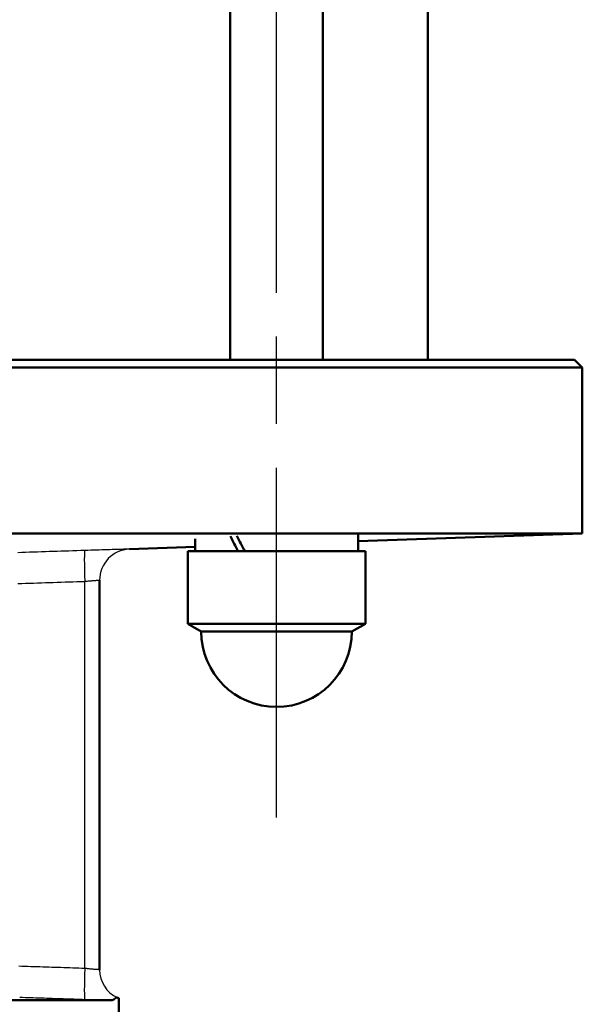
# Model space of a CAD drawing. Header units: millimetres. Extents: x 96 to 1438, y 429 to 1917.
# Tile 19 of 21: x 1281 to 1353, y 1470 to 1597. Entities that reach past the tile are written whole.
import ezdxf

# ---------------------------------------------------------------- set-up
doc = ezdxf.new("R2010")
doc.units = ezdxf.units.MM
doc.header["$LTSCALE"] = 8
doc.linetypes.add('CHAIN', pattern=[0.3543, 0.2362, -0.0295, 0.0591, -0.0295])
for name, color, linetype, lineweight in [('Mittellinie(DIN)', 4, 'CHAIN', 25), ('Sichtbare Kanten(DIN)', 7, 'Continuous', 50), ('Sichtbare tangentiale Kanten(DIN)', 3, 'Continuous', 25)]:
    doc.layers.add(name, color=color, linetype=linetype, lineweight=lineweight)

msp = doc.modelspace()

# ---------------------------------------------------------------- linework, layer by layer
at = {"layer": 'Mittellinie(DIN)', "linetype": 'CHAIN', "ltscale": 23.990969}
msp.add_line((1313.8, 1493.87), (1313.8, 1781.87), dxfattribs=at)
at = {"layer": 'Sichtbare Kanten(DIN)'}
for p, q in [((1319.8, 1553.16), (1319.8, 1724.54)), ((1307.8, 1553.16), (1307.8, 1724.25)), ((1333.39, 1553.16), (1333.39, 1723.16)), ((1268.39, 1553.16), (1352.39, 1553.16)), ((1352.39, 1553.16), (1353.39, 1552.16)), ((1353.39, 1552.16), (1268.39, 1552.16)), ((1353.39, 1530.68), (1353.39, 1552.16)), ((1353.39, 1530.68), (1268.39, 1530.68)), ((1324.35, 1529.67), (1353.39, 1530.68)), ((1303.25, 1528.37), (1303.25, 1530)), ((1324.35, 1528.37), (1324.35, 1530.52)), ((1294.75, 1528.63), (1303.25, 1528.93)), ((1302.3, 1528.37), (1325.3, 1528.37)), ((1302.3, 1518.98), (1302.3, 1528.37)), ((1325.3, 1518.98), (1325.3, 1528.37)), ((1290.89, 1474.17), (1290.89, 1524.64)), ((1302.3, 1518.98), (1325.3, 1518.98)), ((1304.05, 1517.97), (1302.3, 1518.98)), ((1323.55, 1517.97), (1304.05, 1517.97)), ((1323.55, 1517.97), (1325.3, 1518.98)), ((1292.45, 1470.23), (1257.53, 1470.23)), ((1293.39, 1470.47), (1293.39, 1461.66))]:
    msp.add_line(p, q, dxfattribs=at)
at = {"layer": 'Sichtbare Kanten(DIN)', "flags": 128}
for points in [[(1292.45, 1470.23), (1292.49, 1470.23), (1292.53, 1470.23), (1292.57, 1470.24), (1292.61, 1470.26), (1292.65, 1470.27), (1292.68, 1470.29), (1292.72, 1470.31), (1292.75, 1470.33), (1292.78, 1470.35), (1292.82, 1470.38), (1292.85, 1470.4), (1292.88, 1470.43), (1292.91, 1470.45), (1292.94, 1470.47), (1292.96, 1470.5), (1292.99, 1470.51), (1293.02, 1470.53), (1293.04, 1470.54), (1293.07, 1470.56), (1293.09, 1470.56), (1293.11, 1470.57), (1293.13, 1470.57), (1293.15, 1470.56), (1293.17, 1470.56)], [(1293.17, 1470.56), (1293.19, 1470.55), (1293.21, 1470.54), (1293.22, 1470.53), (1293.24, 1470.53), (1293.25, 1470.52), (1293.27, 1470.52), (1293.28, 1470.51), (1293.29, 1470.5), (1293.31, 1470.5), (1293.32, 1470.5), (1293.33, 1470.49), (1293.34, 1470.49), (1293.35, 1470.48), (1293.35, 1470.48), (1293.36, 1470.48), (1293.37, 1470.48), (1293.37, 1470.47), (1293.38, 1470.47), (1293.38, 1470.47), (1293.39, 1470.47), (1293.39, 1470.47), (1293.39, 1470.47), (1293.39, 1470.47), (1293.39, 1470.47)]]:
    msp.add_lwpolyline(points, dxfattribs=at)
at = {"layer": 'Sichtbare Kanten(DIN)'}
for centre, radius, start, end in [((1294.89, 1524.64), 4, 179.8942, 180), ((1313.8, 1517.97), 9.75, 180, 0), ((1294.89, 1474.18), 4, 180, 180.1058)]:
    msp.add_arc(centre, radius, start, end, dxfattribs=at)
for centre, start_param, end_param in [((1313.8, 1527.51), 4.45141, 4.559362), ((1313.8, 1529.24), 4.545003, 4.654184)]:
    msp.add_ellipse(centre, major_axis=(9.95, -18.17), ratio=0.193689, start_param=start_param, end_param=end_param, dxfattribs=at)
at = {"layer": 'Sichtbare tangentiale Kanten(DIN)'}
for p, q in [((1294.75, 1528.63), (1294.75, 1528.64)), ((1288.96, 1474.33), (1288.96, 1524.48))]:
    msp.add_line(p, q, dxfattribs=at)
at = {"layer": 'Sichtbare tangentiale Kanten(DIN)', "flags": 128}
for points in [[(1288.97, 1528.48), (1288.46, 1528.46), (1287.95, 1528.44), (1287.44, 1528.43), (1286.92, 1528.41), (1286.41, 1528.39), (1285.9, 1528.38), (1285.39, 1528.36), (1284.88, 1528.34), (1284.37, 1528.33), (1283.86, 1528.31), (1283.35, 1528.29), (1282.84, 1528.27), (1282.33, 1528.26), (1281.82, 1528.24), (1281.31, 1528.22), (1280.8, 1528.21), (1280.29, 1528.19)], [(1294.75, 1528.64), (1294.74, 1528.64), (1294.7, 1528.64), (1294.64, 1528.64), (1294.56, 1528.64), (1294.45, 1528.64), (1294.32, 1528.64), (1294.16, 1528.63), (1293.98, 1528.63), (1293.79, 1528.62), (1293.57, 1528.62), (1293.33, 1528.61), (1293.07, 1528.6), (1292.79, 1528.6), (1292.5, 1528.59), (1292.2, 1528.58), (1291.87, 1528.57), (1291.54, 1528.56), (1291.19, 1528.55), (1290.84, 1528.54), (1290.48, 1528.53), (1290.11, 1528.52), (1289.73, 1528.5), (1289.35, 1528.49), (1288.97, 1528.48)], [(1280.29, 1524.19), (1280.8, 1524.21), (1281.31, 1524.23), (1281.82, 1524.24), (1282.33, 1524.26), (1282.84, 1524.28), (1283.35, 1524.29), (1283.86, 1524.31), (1284.37, 1524.33), (1284.88, 1524.34), (1285.39, 1524.36), (1285.9, 1524.38), (1286.41, 1524.4), (1286.92, 1524.41), (1287.43, 1524.43), (1287.94, 1524.45), (1288.45, 1524.46), (1288.96, 1524.48)], [(1288.96, 1524.48), (1289.09, 1524.49), (1289.22, 1524.51), (1289.34, 1524.52), (1289.47, 1524.53), (1289.59, 1524.54), (1289.7, 1524.55), (1289.82, 1524.56), (1289.93, 1524.57), (1290.04, 1524.58), (1290.14, 1524.59), (1290.24, 1524.6), (1290.33, 1524.61), (1290.42, 1524.61), (1290.5, 1524.62), (1290.57, 1524.63), (1290.64, 1524.63), (1290.69, 1524.64), (1290.75, 1524.64), (1290.79, 1524.64), (1290.83, 1524.64), (1290.85, 1524.65), (1290.87, 1524.65), (1290.89, 1524.65), (1290.89, 1524.64)], [(1288.96, 1474.33), (1288.57, 1474.34), (1288.18, 1474.36), (1287.8, 1474.37), (1287.41, 1474.38), (1287.02, 1474.4), (1286.63, 1474.41), (1286.24, 1474.42), (1285.85, 1474.44), (1285.47, 1474.45), (1285.08, 1474.46), (1284.69, 1474.47), (1284.3, 1474.49), (1283.91, 1474.5), (1283.52, 1474.51), (1283.14, 1474.53), (1282.75, 1474.54), (1282.36, 1474.55), (1281.97, 1474.56), (1281.58, 1474.58), (1281.19, 1474.59), (1280.81, 1474.6), (1280.42, 1474.62)], [(1290.89, 1474.17), (1290.89, 1474.17), (1290.87, 1474.17), (1290.85, 1474.17), (1290.83, 1474.17), (1290.79, 1474.17), (1290.75, 1474.17), (1290.69, 1474.18), (1290.64, 1474.18), (1290.57, 1474.19), (1290.5, 1474.19), (1290.42, 1474.2), (1290.33, 1474.21), (1290.24, 1474.21), (1290.14, 1474.22), (1290.04, 1474.23), (1289.93, 1474.24), (1289.82, 1474.25), (1289.7, 1474.26), (1289.59, 1474.27), (1289.47, 1474.28), (1289.34, 1474.29), (1289.22, 1474.31), (1289.09, 1474.32), (1288.96, 1474.33)], [(1280.54, 1470.61), (1280.89, 1470.6), (1281.24, 1470.59), (1281.59, 1470.58), (1281.94, 1470.57), (1282.3, 1470.56), (1282.65, 1470.54), (1283, 1470.53), (1283.35, 1470.52), (1283.7, 1470.51), (1284.05, 1470.5), (1284.4, 1470.49), (1284.75, 1470.47), (1285.1, 1470.46), (1285.45, 1470.45), (1285.81, 1470.44), (1286.16, 1470.43), (1286.51, 1470.42), (1286.86, 1470.4), (1287.21, 1470.39), (1287.56, 1470.38), (1287.91, 1470.37), (1288.26, 1470.36), (1288.61, 1470.35), (1288.97, 1470.33)], [(1288.97, 1470.33), (1289.12, 1470.33), (1289.28, 1470.32), (1289.43, 1470.32), (1289.59, 1470.31), (1289.75, 1470.31), (1289.9, 1470.3), (1290.06, 1470.3), (1290.21, 1470.29), (1290.36, 1470.29), (1290.51, 1470.28), (1290.66, 1470.28), (1290.81, 1470.27), (1290.96, 1470.27), (1291.1, 1470.27), (1291.25, 1470.26), (1291.39, 1470.26), (1291.53, 1470.25), (1291.67, 1470.25), (1291.8, 1470.24), (1291.94, 1470.24), (1292.07, 1470.24), (1292.2, 1470.23), (1292.33, 1470.23), (1292.45, 1470.23)]]:
    msp.add_lwpolyline(points, dxfattribs=at)
at = {"layer": 'Sichtbare tangentiale Kanten(DIN)'}
for centre, major_axis, ratio, start_param, end_param in [((1289.1, 1524.48), (-0.13, 4), 0.03488, 0.008673, 1.569627), ((1294.89, 1524.64), (-4, 0), 0.999994, 4.747137, 6.283185), ((1289.1, 1474.33), (-0.13, -4), 0.03488, 4.713558, 6.274513), ((1294.89, 1474.17), (-4, 0), 0.999994, 0, 1.126729)]:
    msp.add_ellipse(centre, major_axis=major_axis, ratio=ratio, start_param=start_param, end_param=end_param, dxfattribs=at)

doc.saveas('drawing.dxf')
